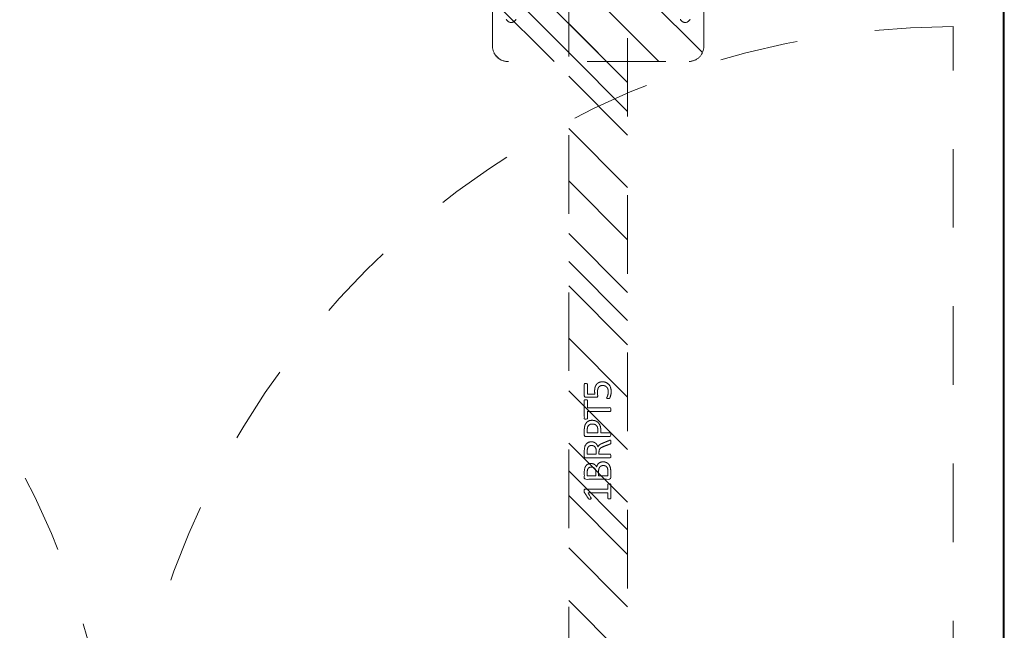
# Model space of a CAD drawing. Header units: inches. Extents: x -456 to -299, y -255 to -14.
# Tile 25 of 45: x -376 to -359, y -79 to -69. Entities that reach past the tile are written whole.
import ezdxf

# ---------------------------------------------------------------- set-up
doc = ezdxf.new("R2010")
doc.units = ezdxf.units.IN
doc.header["$LTSCALE"] = 32
doc.header["$MEASUREMENT"] = 0
doc.linetypes.add('Dash Style-1', pattern=[0.083328, 0.041656, -0.041672])
for name, color, linetype, lineweight in [('DashLine', 7, 'Dash Style-1', 13), ('DashLineFill', 7, 'Dash Style-1', 13), ('Drawing', 7, 'Continuous', 18), ('Metal-DeskStructure', 7, 'Continuous', 13), ('None', 7, 'Continuous', 18), ('SolidLine', 7, 'Continuous', 15)]:
    doc.layers.add(name, color=color, linetype=linetype, lineweight=lineweight)
pattern_1 = [(45, (0, 0), (-1.61302, 1.9357), []), (45, (-1.0608, 1.0608), (-0.472346, 0.416761), [])]

# ---------------------------------------------------------------- blocks, each defined once
blk = doc.blocks.new('Group-39')
at = {"layer": 'SolidLine', "flags": 128}
for points in [[(-15, 2.756), (15, 2.756), (15, -69.252), (-15, -69.252)], [(-14.98, 2.756), (14.98, 2.756), (14.98, -69.232), (-14.98, -69.232)]]:
    blk.add_lwpolyline(points, close=True, dxfattribs=at)
blk = doc.blocks.new('Group-60')
at = {"layer": 'Metal-DeskStructure', "color": 7}
for points, knots in [([(9.57, -0.189), (9.57, -0.197), (9.568, -0.211), (9.559, -0.213), (9.44, -0.213), (9.321, -0.213), (9.318, -0.212), (9.314, -0.206), (9.312, -0.197), (9.312, -0.184), (9.314, -0.175), (9.316, -0.169), (9.321, -0.165), (9.37, -0.165), (9.417, -0.165), (9.417, 0.004), (9.417, 0.174), (9.374, 0.148), (9.331, 0.122), (9.325, 0.121), (9.316, 0.119), (9.312, 0.122), (9.31, 0.133), (9.31, 0.146), (9.31, 0.156), (9.312, 0.161), (9.316, 0.165), (9.319, 0.167), (9.371, 0.2), (9.423, 0.233), (9.425, 0.235), (9.428, 0.235), (9.434, 0.237), (9.451, 0.237), (9.469, 0.237), (9.474, 0.233), (9.476, 0.229), (9.476, 0.031), (9.476, -0.165), (9.517, -0.165), (9.561, -0.165), (9.565, -0.169), (9.569, -0.175), (9.57, -0.184), (9.57, -0.189)], [0, 0, 0, 0.00261, 0.007831, 0.010441, 0.176195, 0.178805, 0.181415, 0.184026, 0.186636, 0.188594, 0.190551, 0.192509, 0.194467, 0.244389, 0.244389, 0.424498, 0.424498, 0.47805, 0.47805, 0.484241, 0.490432, 0.496622, 0.502813, 0.507071, 0.510941, 0.514811, 0.518682, 0.518682, 0.576295, 0.576295, 0.578743, 0.58119, 0.583638, 0.590247, 0.593184, 0.596122, 0.599059, 0.911881, 0.911881, 0.976501, 0.982376, 0.988251, 0.994125, 1, 1, 1]), ([(9.942, -0.084), (9.942, -0.106), (9.93, -0.141), (9.912, -0.171), (9.884, -0.191), (9.835, -0.213), (9.727, -0.213), (9.661, -0.213), (9.646, -0.202), (9.646, 0.011), (9.646, 0.224), (9.661, 0.235), (9.719, 0.235), (9.811, 0.235), (9.862, 0.218), (9.895, 0.191), (9.914, 0.148), (9.914, 0.106), (9.906, 0.076), (9.892, 0.052), (9.868, 0.032), (9.855, 0.026), (9.873, 0.023), (9.905, 0.004), (9.929, -0.023), (9.942, -0.062), (9.942, -0.084)], [0, 0, 0, 0.031455, 0.06291, 0.094366, 0.125821, 0.188731, 0.266159, 0.275837, 0.285516, 0.435531, 0.44521, 0.454888, 0.521427, 0.574659, 0.627891, 0.681123, 0.734355, 0.762747, 0.791139, 0.819531, 0.847924, 0.847924, 0.885943, 0.923962, 0.961981, 1, 1, 1]), ([(9.853, 0.115), (9.853, 0.132), (9.844, 0.157), (9.823, 0.176), (9.792, 0.185), (9.737, 0.185), (9.705, 0.185), (9.705, 0.113), (9.705, 0.041), (9.739, 0.041), (9.796, 0.041), (9.825, 0.052), (9.844, 0.073), (9.853, 0.1), (9.853, 0.115)], [0, 0, 0, 0.074499, 0.148998, 0.223496, 0.297995, 0.395417, 0.395417, 0.61891, 0.61891, 0.724928, 0.793696, 0.862464, 0.931232, 1, 1, 1]), ([(10.308, -0.204), (10.308, -0.208), (10.306, -0.212), (10.299, -0.213), (10.286, -0.215), (10.267, -0.215), (10.256, -0.213), (10.249, -0.212), (10.245, -0.206), (10.243, -0.201), (10.223, -0.148), (10.203, -0.095), (10.195, -0.077), (10.181, -0.047), (10.158, -0.025), (10.129, -0.014), (10.089, -0.014), (10.07, -0.014), (10.07, -0.109), (10.07, -0.208), (10.066, -0.212), (10.059, -0.213), (10.048, -0.215), (10.031, -0.215), (10.02, -0.213), (10.013, -0.212), (10.009, -0.208), (10.009, 0.003), (10.009, 0.224), (10.024, 0.235), (10.079, 0.235), (10.144, 0.235), (10.166, 0.233), (10.175, 0.231), (10.201, 0.228), (10.241, 0.207), (10.267, 0.178), (10.282, 0.139), (10.282, 0.095), (10.269, 0.058), (10.247, 0.03), (10.214, 0.012), (10.195, 0.004), (10.206, -0.001), (10.225, -0.016), (10.24, -0.036), (10.253, -0.064), (10.26, -0.081), (10.28, -0.129), (10.3, -0.178), (10.306, -0.191), (10.308, -0.202), (10.308, -0.204)], [0, 0, 0, 0.004018, 0.008035, 0.012053, 0.01607, 0.020088, 0.024105, 0.028123, 0.03214, 0.03214, 0.070951, 0.070951, 0.084634, 0.098317, 0.112001, 0.125684, 0.138745, 0.138745, 0.202807, 0.205295, 0.207782, 0.21027, 0.212758, 0.214748, 0.216739, 0.218729, 0.220719, 0.332671, 0.339637, 0.346603, 0.391882, 0.407555, 0.423229, 0.423229, 0.466696, 0.510164, 0.553631, 0.597099, 0.640566, 0.684033, 0.727501, 0.770968, 0.770968, 0.798042, 0.825115, 0.852188, 0.879262, 0.879262, 0.958132, 0.958132, 0.979066, 1, 1, 1]), ([(10.219, 0.109), (10.219, 0.137), (10.195, 0.172), (10.168, 0.181), (10.158, 0.183), (10.136, 0.185), (10.095, 0.185), (10.07, 0.185), (10.07, 0.109), (10.07, 0.034), (10.098, 0.034), (10.151, 0.034), (10.184, 0.045), (10.208, 0.067), (10.219, 0.095), (10.219, 0.109)], [0, 0, 0, 0.142515, 0.285031, 0.285031, 0.330993, 0.376955, 0.445899, 0.445899, 0.655281, 0.655281, 0.734439, 0.800829, 0.867219, 0.93361, 1, 1, 1]), ([(10.646, 0.104), (10.646, 0.069), (10.624, 0.015), (10.583, -0.022), (10.524, -0.044), (10.457, -0.044), (10.432, -0.044), (10.432, -0.124), (10.432, -0.208), (10.428, -0.212), (10.421, -0.213), (10.41, -0.215), (10.393, -0.215), (10.382, -0.213), (10.375, -0.212), (10.371, -0.208), (10.371, 0.002), (10.371, 0.222), (10.386, 0.235), (10.443, 0.235), (10.506, 0.235), (10.531, 0.231), (10.568, 0.224), (10.605, 0.202), (10.633, 0.17), (10.646, 0.128), (10.646, 0.104)], [0, 0, 0, 0.066268, 0.132535, 0.198803, 0.26507, 0.303966, 0.303966, 0.429297, 0.43506, 0.440822, 0.446584, 0.452347, 0.456957, 0.461567, 0.466177, 0.470786, 0.728938, 0.745073, 0.761208, 0.845107, 0.870922, 0.896738, 0.922553, 0.948369, 0.974184, 1, 1, 1]), ([(10.583, 0.098), (10.583, 0.126), (10.563, 0.163), (10.533, 0.18), (10.502, 0.185), (10.459, 0.185), (10.432, 0.185), (10.432, 0.096), (10.432, 0.006), (10.459, 0.006), (10.511, 0.006), (10.548, 0.019), (10.572, 0.045), (10.583, 0.078), (10.583, 0.098)], [0, 0, 0, 0.053098, 0.106195, 0.159293, 0.212391, 0.297937, 0.297937, 0.584068, 0.584068, 0.669615, 0.752211, 0.834807, 0.917404, 1, 1, 1]), ([(10.996, 0.209), (10.996, 0.203), (10.996, 0.193), (10.992, 0.187), (10.987, 0.183), (10.922, 0.183), (10.859, 0.183), (10.859, -0.01), (10.859, -0.208), (10.856, -0.212), (10.848, -0.213), (10.837, -0.215), (10.82, -0.215), (10.809, -0.213), (10.802, -0.212), (10.798, -0.208), (10.798, -0.01), (10.798, 0.183), (10.736, 0.183), (10.671, 0.183), (10.665, 0.187), (10.664, 0.193), (10.662, 0.202), (10.662, 0.215), (10.664, 0.226), (10.665, 0.231), (10.671, 0.235), (10.829, 0.235), (10.987, 0.235), (10.992, 0.231), (10.996, 0.226), (10.996, 0.215), (10.996, 0.209)], [0, 0, 0, 0.003046, 0.005389, 0.007733, 0.010076, 0.089744, 0.089744, 0.335779, 0.340465, 0.345152, 0.349838, 0.354524, 0.360382, 0.36624, 0.372099, 0.377957, 0.6855, 0.6855, 0.785085, 0.788014, 0.790943, 0.793872, 0.796801, 0.798998, 0.801195, 0.803391, 0.805588, 0.991213, 0.99341, 0.995606, 0.997803, 1, 1, 1]), ([(11.299, -0.07), (11.299, -0.105), (11.275, -0.162), (11.23, -0.201), (11.169, -0.221), (11.11, -0.221), (11.073, -0.213), (11.044, -0.206), (11.025, -0.197), (11.02, -0.193), (11.018, -0.188), (11.016, -0.182), (11.016, -0.172), (11.016, -0.162), (11.018, -0.153), (11.02, -0.145), (11.024, -0.143), (11.029, -0.143), (11.044, -0.153), (11.068, -0.162), (11.105, -0.171), (11.153, -0.171), (11.191, -0.16), (11.219, -0.136), (11.236, -0.101), (11.236, -0.053), (11.223, -0.022), (11.195, 0.001), (11.151, 0.012), (11.101, 0.012), (11.07, 0.008), (11.048, 0.008), (11.038, 0.017), (11.038, 0.121), (11.038, 0.224), (11.049, 0.235), (11.159, 0.235), (11.262, 0.235), (11.265, 0.231), (11.269, 0.226), (11.271, 0.215), (11.271, 0.196), (11.263, 0.183), (11.174, 0.183), (11.09, 0.183), (11.09, 0.12), (11.09, 0.056), (11.103, 0.058), (11.129, 0.06), (11.184, 0.06), (11.241, 0.041), (11.278, 0.008), (11.299, -0.04), (11.299, -0.07)], [0, 0, 0, 0.016248, 0.032495, 0.048743, 0.064991, 0.07474, 0.084488, 0.094237, 0.103985, 0.113734, 0.123483, 0.133231, 0.143955, 0.155653, 0.167352, 0.17905, 0.190748, 0.214145, 0.237542, 0.260938, 0.284335, 0.304389, 0.324444, 0.344498, 0.364552, 0.381743, 0.398934, 0.416124, 0.433315, 0.445134, 0.456952, 0.465394, 0.473836, 0.532936, 0.541379, 0.549822, 0.625104, 0.627919, 0.630733, 0.633547, 0.636362, 0.642928, 0.649495, 0.749089, 0.749089, 0.824606, 0.824606, 0.840082, 0.855558, 0.891668, 0.927779, 0.963889, 1, 1, 1]), ([(9.879, -0.088), (9.879, -0.068), (9.866, -0.038), (9.842, -0.018), (9.805, -0.007), (9.741, -0.007), (9.705, -0.007), (9.705, -0.085), (9.705, -0.164), (9.749, -0.164), (9.833, -0.164), (9.866, -0.136), (9.879, -0.106), (9.879, -0.088)], [0, 0, 0, 0.079156, 0.158312, 0.237468, 0.316624, 0.419526, 0.419526, 0.643799, 0.643799, 0.767809, 0.883905, 0.941952, 1, 1, 1])]:
    blk.add_open_spline(points, degree=2, knots=knots, dxfattribs=at)
blk = doc.blocks.new('1BRPT5-RightBeam (2D)')
at = {"layer": 'DashLineFill', "linetype": 'Continuous', "lineweight": 13}
h = blk.add_hatch(dxfattribs=at)
h.set_pattern_fill('Steel', color=253, style=0, pattern_type=2)
h.set_pattern_definition(pattern_1)
edge = h.paths.add_edge_path()
edge.add_arc((16.982, -1.541), 0.25, 180, 270)
edge.add_line((16.982, -1.791), (17.978, -1.791))
edge.add_arc((17.978, -1.541), 0.25, 270, 360)
edge.add_line((18.228, -1.541), (18.228, 1.541))
edge.add_arc((17.978, 1.541), 0.25, 0, 90)
edge.add_line((17.978, 1.791), (16.982, 1.791))
edge.add_arc((16.982, 1.541), 0.25, 90, 180)
edge.add_line((16.732, 1.541), (16.732, -1.541))
h = blk.add_hatch(dxfattribs=at)
h.set_pattern_fill('Steel', color=253, style=0, pattern_type=2)
h.set_pattern_definition(pattern_1)
h.paths.add_polyline_path([(-1.85, 0.5), (20.472, 0.5), (20.472, -0.5), (-1.85, -0.5)])
at = {"layer": 'DashLineFill', "flags": 128}
blk.add_lwpolyline([(16.732, -1.541, 0.414214), (16.982, -1.791), (17.978, -1.791, 0.414214), (18.228, -1.541), (18.228, 1.541, 0.414214), (17.978, 1.791), (16.982, 1.791, 0.414214), (16.732, 1.541)], format="xyb", close=True, dxfattribs=at)
blk.add_lwpolyline([(-1.85, 0.5), (20.472, 0.5), (20.472, -0.5), (-1.85, -0.5)], close=True, dxfattribs=at)
at = {"layer": 'SolidLine', "flags": 128}
for points in [[(17.446, 1.395), (17.439, 1.398), (17.431, 1.403), (17.424, 1.408), (17.418, 1.414), (17.412, 1.42), (17.407, 1.427), (17.402, 1.435), (17.398, 1.442), (17.396, 1.451), (17.393, 1.459), (17.392, 1.468), (17.392, 1.476), (17.392, 1.485), (17.393, 1.494), (17.396, 1.502), (17.398, 1.51), (17.402, 1.518), (17.407, 1.526), (17.412, 1.533), (17.418, 1.539), (17.424, 1.545), (17.431, 1.55), (17.439, 1.555), (17.446, 1.558)], [(17.446, -1.558), (17.439, -1.555), (17.431, -1.55), (17.424, -1.545), (17.418, -1.539), (17.412, -1.533), (17.407, -1.526), (17.402, -1.518), (17.398, -1.51), (17.396, -1.502), (17.393, -1.494), (17.392, -1.485), (17.392, -1.476), (17.392, -1.468), (17.393, -1.459), (17.396, -1.451), (17.398, -1.442), (17.402, -1.435), (17.407, -1.427), (17.412, -1.42), (17.418, -1.414), (17.424, -1.408), (17.431, -1.403), (17.439, -1.398), (17.446, -1.395)]]:
    blk.add_lwpolyline(points, dxfattribs=at)
at = {"layer": 'Metal-DeskStructure', "color": 7}
blk.add_blockref('Group-60', (0, 0), dxfattribs=at)
blk = doc.blocks.new('StructEnd-C (2D)')
at = {"layer": 'Metal-DeskStructure', "color": 7}
blk.add_blockref('1BRPT5-RightBeam (2D)', (0.001, -8.11), dxfattribs=at)
blk = doc.blocks.new('Group-68')
at = {"layer": 'None'}
blk.add_blockref('Group-39', (0, 0), dxfattribs=at)
at = {"layer": 'SolidLine', "color": 7, "rotation": 90}
blk.add_blockref('StructEnd-C (2D)', (0, -65.984), dxfattribs=at)
blk = doc.blocks.new('SL Floating Runoff Desk (2D)')
at = {"layer": 'None'}
blk.add_blockref('Group-68', (0, 0), dxfattribs=at)
at = {"layer": 'Drawing', "color": 0, "flags": 1}
for tag in ['Tag', 'Catalog', 'FinishGroup', 'Discount', 'Option1', 'Option2', 'Option3', 'Option4', 'Option5', 'Option6', 'Option7', 'Option8', 'Option9', 'Option10', 'Option11', 'Option12', 'Custom', 'Item1', 'Item2', 'Item3', 'Item4', 'Item5', 'Item6', 'Item7', 'Item8', 'Item9', 'Item10', 'Item11', 'Item12', 'Item13', 'Item14', 'Item15', 'Item16', 'Item17', 'Item18', 'Item19', 'Item20', 'Item21', 'Item22', 'Item23', 'Item24', 'Item25']:
    blk.add_attdef(tag, (-30, -74.819), '', height=0.00709, dxfattribs=at)
blk = doc.blocks.new('Group-71')
at = {"layer": 'DashLine'}
blk.add_line((14.134, 3.248), (14.134, 17.323), dxfattribs=at)
for centre, start, end in [((-14.134, 3.248), 0, 90), ((14.134, 3.248), 90, 180)]:
    blk.add_arc(centre, 14.075, start, end, dxfattribs=at)
blk = doc.blocks.new('Group-72')
at = {"layer": 'None'}
blk.add_blockref('Group-71', (0, 0), dxfattribs=at)
blk = doc.blocks.new('SL End Leg Box (2D)')
at = {"layer": 'None'}
blk.add_blockref('Group-72', (0, 0), dxfattribs=at)
at = {"layer": 'Drawing', "color": 0, "flags": 1}
for tag in ['Catalog', 'Custom', 'FinishGroup', 'Discount', 'Item2', 'Item3', 'Item6', 'Item9', 'Item10', 'Item12', 'Item13', 'Item16', 'Item19', 'Item20', 'Item21', 'Item22', 'Item23', 'Item24', 'Item25', 'Option1', 'Option2', 'Option3', 'Option4', 'Option5', 'Option6', 'Option7', 'Option8', 'Option9', 'Option10', 'Option11', 'Option12', 'Tag', 'Item1', 'Item4', 'Item5', 'Item7', 'Item8', 'Item11', 'Item14', 'Item15', 'Item17', 'Item18']:
    blk.add_attdef(tag, (-30.02, -74.819), '', height=0.00709, dxfattribs=at)

msp = doc.modelspace()

# ---------------------------------------------------------------- block references
at = {"layer": 'Drawing'}
msp.add_blockref('SL Floating Runoff Desk (2D)', (-374.459, -20.544), dxfattribs=at)

# ---------------------------------------------------------------- next in the draw order: block references
msp.add_blockref('SL End Leg Box (2D)', (-374.459, -86.528), dxfattribs=at)

doc.saveas('drawing.dxf')
